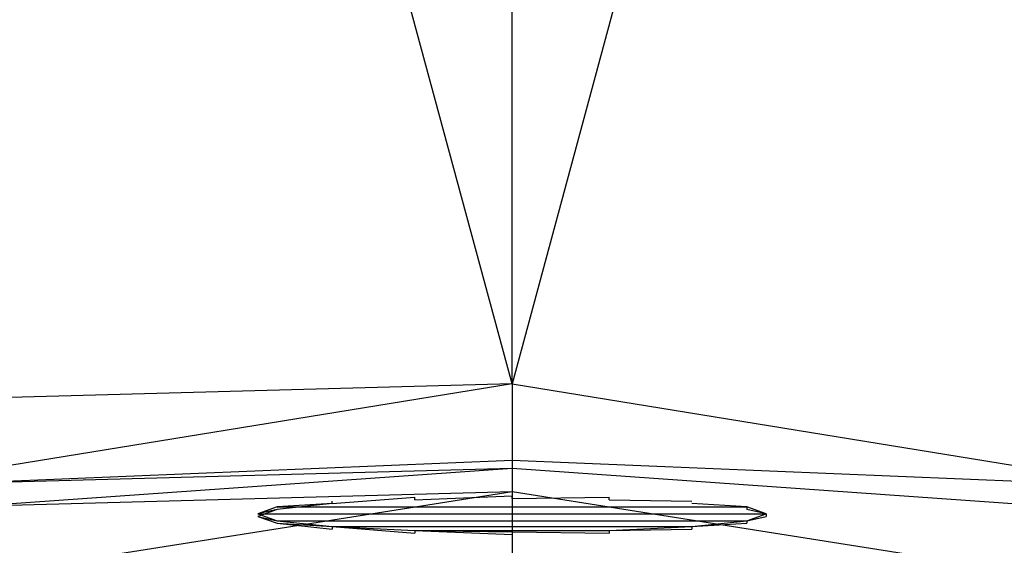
# Model space of a CAD drawing. Extents: x 0 to 0.45, y -0.35 to 0.
# Tile 24 of 30: x 0.206 to 0.244, y -0.106 to -0.085. Entities that reach past the tile are written whole.
import ezdxf

# ---------------------------------------------------------------- set-up
doc = ezdxf.new("R2010")
doc.units = 0
doc.layers.add('L0_WT_536045_0___REPLACEMTFOREM', color=7, linetype='CONTINUOUS')
doc.layers.add('L1__BERLAUF20OFFEN_1___REPLACEM', color=7, linetype='CONTINUOUS')

msp = doc.modelspace()

# ---------------------------------------------------------------- linework, layer by layer
at = {"layer": 'L0_WT_536045_0___REPLACEMTFOREM', "color": 8}
for points, invisible_edges in [([(0.079376, -0.001524, 0.021923), (0.21824, -0.131549, 0.021923), (0.078767, -0.011923, 0.021923), (0.079376, -0.001524, 0.021923)], 13), ([(0.21824, -0.131549, 0.021923), (0.079376, -0.001524, 0.021923), (0.22178, -0.131085, 0.021923), (0.21824, -0.131549, 0.021923)], 14), ([(0.370624, -0.001524, 0.021923), (0.22178, -0.131085, 0.021923), (0.079376, -0.001524, 0.021923), (0.370624, -0.001524, 0.021923)], 13), ([(0.22178, -0.131085, 0.021923), (0.370624, -0.001524, 0.021923), (0.22822, -0.131085, 0.021923), (0.22178, -0.131085, 0.021923)], 14), ([(0.370624, -0.001524, 0.021923), (0.23176, -0.131549, 0.021923), (0.22822, -0.131085, 0.021923), (0.370624, -0.001524, 0.021923)], 13), ([(0.23176, -0.131549, 0.021923), (0.370624, -0.001524, 0.021923), (0.371233, -0.011923, 0.021923), (0.23176, -0.131549, 0.021923)], 14), ([(0.078767, -0.011923, 0.021923), (0.214833, -0.13237, 0.021923), (0.078697, -0.013122, 0.021923), (0.078767, -0.011923, 0.021923)], 13), ([(0.214833, -0.13237, 0.021923), (0.078767, -0.011923, 0.021923), (0.21824, -0.131549, 0.021923), (0.214833, -0.13237, 0.021923)], 14), ([(0.371233, -0.011923, 0.021923), (0.235167, -0.13237, 0.021923), (0.23176, -0.131549, 0.021923), (0.371233, -0.011923, 0.021923)], 13), ([(0.235167, -0.13237, 0.021923), (0.371233, -0.011923, 0.021923), (0.371303, -0.013122, 0.021923), (0.235167, -0.13237, 0.021923)], 14), ([(0.078697, -0.013122, 0.021923), (0.211479, -0.133682, 0.021923), (0.077931, -0.028026, 0.021923), (0.078697, -0.013122, 0.021923)], 13), ([(0.211479, -0.133682, 0.021923), (0.078697, -0.013122, 0.021923), (0.214833, -0.13237, 0.021923), (0.211479, -0.133682, 0.021923)], 14), ([(0.371303, -0.013122, 0.021923), (0.238521, -0.133682, 0.021923), (0.235167, -0.13237, 0.021923), (0.371303, -0.013122, 0.021923)], 13), ([(0.238521, -0.133682, 0.021923), (0.371303, -0.013122, 0.021923), (0.372069, -0.028026, 0.021923), (0.238521, -0.133682, 0.021923)], 14), ([(0.225, -0.099632, 0.158367), (0.202416, -0.016115, 0.160333), (0.202872, -0.100234, 0.158871), (0.225, -0.099632, 0.158367)], 14), ([(0.225, -0.099632, 0.158367), (0.225, -0.016115, 0.160315), (0.202416, -0.016115, 0.160333), (0.225, -0.099632, 0.158367)], 14), ([(0.247584, -0.016115, 0.160333), (0.225, -0.016115, 0.160315), (0.225, -0.099632, 0.158367), (0.247584, -0.016115, 0.160333)], 14), ([(0.247584, -0.016115, 0.160333), (0.225, -0.099632, 0.158367), (0.247128, -0.100234, 0.158871), (0.247584, -0.016115, 0.160333)], 14), ([(0.077931, -0.028026, 0.021923), (0.208304, -0.13539, 0.021923), (0.077165, -0.042931, 0.021923), (0.077931, -0.028026, 0.021923)], 13), ([(0.208304, -0.13539, 0.021923), (0.077931, -0.028026, 0.021923), (0.211479, -0.133682, 0.021923), (0.208304, -0.13539, 0.021923)], 14), ([(0.372069, -0.028026, 0.021923), (0.241696, -0.13539, 0.021923), (0.238521, -0.133682, 0.021923), (0.372069, -0.028026, 0.021923)], 13), ([(0.241696, -0.13539, 0.021923), (0.372069, -0.028026, 0.021923), (0.372835, -0.042931, 0.021923), (0.241696, -0.13539, 0.021923)], 14), ([(0.205356, -0.137469, 0.021923), (0.077165, -0.042931, 0.021923), (0.208304, -0.13539, 0.021923), (0.205356, -0.137469, 0.021923)], 14), ([(0.372835, -0.042931, 0.021923), (0.244644, -0.137469, 0.021923), (0.241696, -0.13539, 0.021923), (0.372835, -0.042931, 0.021923)], 13), ([(0.202888, -0.103228, 0.158819), (0.225, -0.099632, 0.158367), (0.202872, -0.100234, 0.158871), (0.202888, -0.103228, 0.158819)], 13), ([(0.225, -0.099632, 0.158367), (0.202888, -0.103228, 0.158819), (0.225, -0.102626, 0.158297), (0.225, -0.099632, 0.158367)], 14), ([(0.247112, -0.103228, 0.158819), (0.225, -0.099632, 0.158367), (0.225, -0.102626, 0.158297), (0.247112, -0.103228, 0.158819)], 13), ([(0.225, -0.099632, 0.158367), (0.247112, -0.103228, 0.158819), (0.247128, -0.100234, 0.158871), (0.225, -0.099632, 0.158367)], 14), ([(0.20312, -0.103535, 0.152183), (0.225, -0.102626, 0.158297), (0.202888, -0.103228, 0.158819), (0.20312, -0.103535, 0.152183)], 14), ([(0.225, -0.102626, 0.158297), (0.20312, -0.103535, 0.152183), (0.225, -0.10294, 0.151695), (0.225, -0.102626, 0.158297)], 13), ([(0.203806, -0.104446, 0.132537), (0.225, -0.10294, 0.151695), (0.20312, -0.103535, 0.152183), (0.203806, -0.104446, 0.132537)], 14), ([(0.225, -0.10294, 0.151695), (0.203806, -0.104446, 0.132537), (0.225, -0.103869, 0.132149), (0.225, -0.10294, 0.151695)], 13), ([(0.24688, -0.103535, 0.152183), (0.225, -0.102626, 0.158297), (0.225, -0.10294, 0.151695), (0.24688, -0.103535, 0.152183)], 13), ([(0.225, -0.102626, 0.158297), (0.24688, -0.103535, 0.152183), (0.247112, -0.103228, 0.158819), (0.225, -0.102626, 0.158297)], 14), ([(0.246194, -0.104446, 0.132537), (0.225, -0.10294, 0.151695), (0.225, -0.103869, 0.132149), (0.246194, -0.104446, 0.132537)], 13), ([(0.225, -0.10294, 0.151695), (0.246194, -0.104446, 0.132537), (0.24688, -0.103535, 0.152183), (0.225, -0.10294, 0.151695)], 14), ([(0.205519, -0.106935, 0.106269), (0.225, -0.103869, 0.132149), (0.203806, -0.104446, 0.132537), (0.205519, -0.106935, 0.106269)], 14), ([(0.225, -0.103869, 0.132149), (0.205519, -0.106935, 0.106269), (0.225, -0.106405, 0.10602), (0.225, -0.103869, 0.132149)], 13), ([(0.244481, -0.106935, 0.106269), (0.225, -0.103869, 0.132149), (0.225, -0.106405, 0.10602), (0.244481, -0.106935, 0.106269)], 13), ([(0.225, -0.103869, 0.132149), (0.244481, -0.106935, 0.106269), (0.246194, -0.104446, 0.132537), (0.225, -0.103869, 0.132149)], 14)]:
    msp.add_3dface(points, dxfattribs=dict(at, invisible_edges=invisible_edges))
at = {"layer": 'L1__BERLAUF20OFFEN_1___REPLACEM', "color": 8}
for points, invisible_edges in [([(0.217929, -0.104242, 0.135408), (0.232071, -0.104242, 0.135408), (0.221173, -0.104088, 0.13757), (0.217929, -0.104242, 0.135408)], 15), ([(0.221173, -0.104088, 0.13757), (0.217929, -0.104341, 0.135415), (0.217929, -0.104242, 0.135408), (0.221173, -0.104088, 0.13757)], 13), ([(0.217929, -0.104341, 0.135415), (0.221173, -0.104088, 0.13757), (0.221173, -0.104188, 0.137577), (0.217929, -0.104341, 0.135415)], 14), ([(0.221173, -0.104088, 0.13757), (0.228827, -0.104088, 0.13757), (0.225, -0.104034, 0.138329), (0.221173, -0.104088, 0.13757)], 15), ([(0.225, -0.104034, 0.138329), (0.221173, -0.104188, 0.137577), (0.221173, -0.104088, 0.13757), (0.225, -0.104034, 0.138329)], 13), ([(0.221173, -0.104188, 0.137577), (0.225, -0.104034, 0.138329), (0.225, -0.104134, 0.138336), (0.221173, -0.104188, 0.137577)], 14), ([(0.221173, -0.104088, 0.13757), (0.232071, -0.104242, 0.135408), (0.228827, -0.104088, 0.13757), (0.221173, -0.104088, 0.13757)], 15), ([(0.228827, -0.104088, 0.13757), (0.225, -0.104134, 0.138336), (0.225, -0.104034, 0.138329), (0.228827, -0.104088, 0.13757)], 13), ([(0.225, -0.104134, 0.138336), (0.228827, -0.104088, 0.13757), (0.228827, -0.104188, 0.137577), (0.225, -0.104134, 0.138336)], 14), ([(0.232071, -0.104242, 0.135408), (0.228827, -0.104188, 0.137577), (0.228827, -0.104088, 0.13757), (0.232071, -0.104242, 0.135408)], 13), ([(0.215, -0.104743, 0.128354), (0.235, -0.104743, 0.128354), (0.215761, -0.104472, 0.132171), (0.215, -0.104743, 0.128354)], 10), ([(0.215761, -0.104571, 0.132179), (0.215, -0.104743, 0.128354), (0.215761, -0.104472, 0.132171), (0.215761, -0.104571, 0.132179)], 14), ([(0.215761, -0.104472, 0.132171), (0.234239, -0.104472, 0.132171), (0.217929, -0.104242, 0.135408), (0.215761, -0.104472, 0.132171)], 14), ([(0.217929, -0.104341, 0.135415), (0.215761, -0.104472, 0.132171), (0.217929, -0.104242, 0.135408), (0.217929, -0.104341, 0.135415)], 14), ([(0.215761, -0.104472, 0.132171), (0.217929, -0.104341, 0.135415), (0.215761, -0.104571, 0.132179), (0.215761, -0.104472, 0.132171)], 13), ([(0.215761, -0.104472, 0.132171), (0.235, -0.104743, 0.128354), (0.234239, -0.104472, 0.132171), (0.215761, -0.104472, 0.132171)], 13), ([(0.217929, -0.104242, 0.135408), (0.234239, -0.104472, 0.132171), (0.232071, -0.104242, 0.135408), (0.217929, -0.104242, 0.135408)], 15), ([(0.228827, -0.104188, 0.137577), (0.232071, -0.104242, 0.135408), (0.232071, -0.104341, 0.135415), (0.228827, -0.104188, 0.137577)], 14), ([(0.234239, -0.104472, 0.132171), (0.232071, -0.104341, 0.135415), (0.232071, -0.104242, 0.135408), (0.234239, -0.104472, 0.132171)], 14), ([(0.232071, -0.104341, 0.135415), (0.234239, -0.104472, 0.132171), (0.234239, -0.104571, 0.132179), (0.232071, -0.104341, 0.135415)], 13), ([(0.235, -0.104743, 0.128354), (0.234239, -0.104571, 0.132179), (0.234239, -0.104472, 0.132171), (0.235, -0.104743, 0.128354)], 14), ([(0.215, -0.104743, 0.128354), (0.215761, -0.104571, 0.132179), (0.215, -0.104843, 0.128361), (0.215, -0.104743, 0.128354)], 13), ([(0.215761, -0.105015, 0.124537), (0.234239, -0.105015, 0.124537), (0.215, -0.104743, 0.128354), (0.215761, -0.105015, 0.124537)], 10), ([(0.215, -0.104743, 0.128354), (0.234239, -0.105015, 0.124537), (0.235, -0.104743, 0.128354), (0.215, -0.104743, 0.128354)], 13), ([(0.215, -0.104843, 0.128361), (0.215761, -0.105015, 0.124537), (0.215, -0.104743, 0.128354), (0.215, -0.104843, 0.128361)], 14), ([(0.215761, -0.105015, 0.124537), (0.215, -0.104843, 0.128361), (0.215761, -0.105114, 0.124544), (0.215761, -0.105015, 0.124537)], 13), ([(0.234239, -0.104571, 0.132179), (0.235, -0.104743, 0.128354), (0.235, -0.104843, 0.128361), (0.234239, -0.104571, 0.132179)], 13), ([(0.234239, -0.105015, 0.124537), (0.235, -0.104843, 0.128361), (0.235, -0.104743, 0.128354), (0.234239, -0.105015, 0.124537)], 14), ([(0.235, -0.104843, 0.128361), (0.234239, -0.105015, 0.124537), (0.234239, -0.105114, 0.124544), (0.235, -0.104843, 0.128361)], 13), ([(0.217929, -0.105245, 0.121301), (0.232071, -0.105245, 0.121301), (0.215761, -0.105015, 0.124537), (0.217929, -0.105245, 0.121301)], 10), ([(0.215761, -0.105015, 0.124537), (0.232071, -0.105245, 0.121301), (0.234239, -0.105015, 0.124537), (0.215761, -0.105015, 0.124537)], 13), ([(0.215761, -0.105114, 0.124544), (0.217929, -0.105245, 0.121301), (0.215761, -0.105015, 0.124537), (0.215761, -0.105114, 0.124544)], 14), ([(0.217929, -0.105245, 0.121301), (0.215761, -0.105114, 0.124544), (0.217929, -0.105344, 0.121308), (0.217929, -0.105245, 0.121301)], 13), ([(0.221173, -0.105398, 0.119139), (0.228827, -0.105398, 0.119139), (0.217929, -0.105245, 0.121301), (0.221173, -0.105398, 0.119139)], 10), ([(0.217929, -0.105245, 0.121301), (0.228827, -0.105398, 0.119139), (0.232071, -0.105245, 0.121301), (0.217929, -0.105245, 0.121301)], 13), ([(0.221173, -0.105498, 0.119146), (0.217929, -0.105245, 0.121301), (0.217929, -0.105344, 0.121308), (0.221173, -0.105498, 0.119146)], 13), ([(0.217929, -0.105245, 0.121301), (0.221173, -0.105498, 0.119146), (0.221173, -0.105398, 0.119139), (0.217929, -0.105245, 0.121301)], 14), ([(0.228827, -0.105398, 0.119139), (0.232071, -0.105344, 0.121308), (0.232071, -0.105245, 0.121301), (0.228827, -0.105398, 0.119139)], 14), ([(0.232071, -0.105245, 0.121301), (0.234239, -0.105114, 0.124544), (0.234239, -0.105015, 0.124537), (0.232071, -0.105245, 0.121301)], 14), ([(0.234239, -0.105114, 0.124544), (0.232071, -0.105245, 0.121301), (0.232071, -0.105344, 0.121308), (0.234239, -0.105114, 0.124544)], 13), ([(0.228827, -0.105398, 0.119139), (0.221173, -0.105398, 0.119139), (0.225, -0.105452, 0.118379), (0.228827, -0.105398, 0.119139)], 13), ([(0.225, -0.105552, 0.118387), (0.221173, -0.105398, 0.119139), (0.221173, -0.105498, 0.119146), (0.225, -0.105552, 0.118387)], 13), ([(0.221173, -0.105398, 0.119139), (0.225, -0.105552, 0.118387), (0.225, -0.105452, 0.118379), (0.221173, -0.105398, 0.119139)], 14), ([(0.225, -0.105452, 0.118379), (0.228827, -0.105498, 0.119146), (0.228827, -0.105398, 0.119139), (0.225, -0.105452, 0.118379)], 14), ([(0.228827, -0.105498, 0.119146), (0.225, -0.105452, 0.118379), (0.225, -0.105552, 0.118387), (0.228827, -0.105498, 0.119146)], 13), ([(0.232071, -0.105344, 0.121308), (0.228827, -0.105398, 0.119139), (0.228827, -0.105498, 0.119146), (0.232071, -0.105344, 0.121308)], 13)]:
    msp.add_3dface(points, dxfattribs=dict(at, invisible_edges=invisible_edges))

doc.saveas('drawing.dxf')
